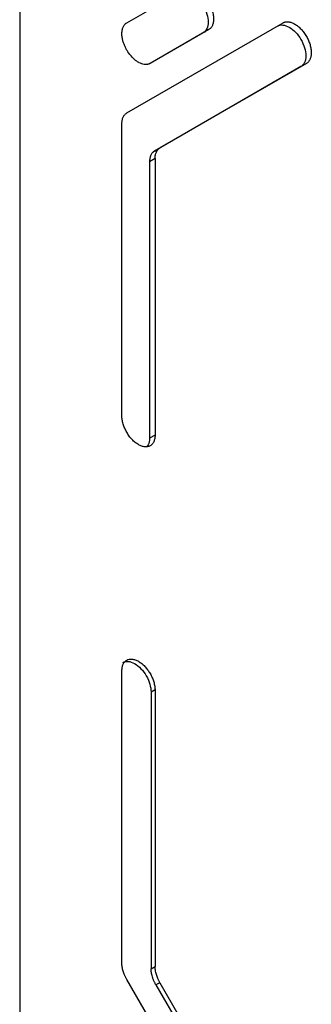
# Model space of a CAD drawing. Header units: millimetres. Extents: x 155473 to 158085, y 111018 to 114514.
# Tile 73 of 181: x 157826 to 157863, y 111686 to 111812. Entities that reach past the tile are written whole.
import ezdxf

# ---------------------------------------------------------------- set-up
doc = ezdxf.new("R2010")
doc.units = ezdxf.units.MM

msp = doc.modelspace()

# ---------------------------------------------------------------- linework, layer by layer
at = {"color": 7, "linetype": 'Continuous', "lineweight": 25}
for p, q in [((157825.98, 112099.38), (157825.98, 111405.12)), ((157839.69, 111811.5), (157847.19, 111815.83)), ((157839.69, 111799.95), (157859.69, 111811.5)), ((157850.19, 111810.63), (157842.69, 111806.3)), ((157849.48, 111810.22), (157842.69, 111806.3)), ((157850.19, 111810.63), (157849.48, 111810.22)), ((157861.98, 111805.89), (157843.22, 111795.06)), ((157862.69, 111806.3), (157843.93, 111795.47)), ((157862.69, 111806.3), (157861.98, 111805.89)), ((157839.07, 111761.13), (157839.07, 111798.58)), ((157843.22, 111795.06), (157843.93, 111795.47)), ((157843.31, 111794.1), (157842.6, 111793.69)), ((157842.6, 111793.69), (157842.6, 111758.27)), ((157843.31, 111794.1), (157843.31, 111758.68)), ((157843.31, 111758.68), (157842.6, 111758.27)), ((157839.07, 111691.02), (157839.07, 111728.47)), ((157843.31, 111726.02), (157842.81, 111725.73)), ((157842.81, 111725.73), (157842.81, 111690.31)), ((157843.31, 111726.02), (157843.31, 111690.6)), ((157842.81, 111690.31), (157843.31, 111690.6)), ((157859.69, 111654.29), (157839.69, 111688.93)), ((157843.93, 111688.51), (157843.43, 111688.22)), ((157843.43, 111688.22), (157862.18, 111655.73)), ((157843.93, 111688.51), (157862.69, 111656.02))]:
    msp.add_line(p, q, dxfattribs=at)
for points, knots in [([(157847.19, 111815.83), (157847.21, 111815.84), (157847.26, 111815.87), (157847.34, 111815.9), (157847.42, 111815.93), (157847.54, 111815.95), (157847.69, 111815.97), (157847.94, 111815.96), (157848.27, 111815.89), (157848.69, 111815.69), (157849.1, 111815.41), (157849.5, 111815.04), (157849.87, 111814.59), (157850.2, 111814.1), (157850.46, 111813.57), (157850.66, 111813.03), (157850.78, 111812.5), (157850.82, 111812), (157850.78, 111811.54), (157850.68, 111811.21), (157850.56, 111810.99), (157850.45, 111810.85), (157850.33, 111810.72), (157850.23, 111810.66), (157850.19, 111810.63)], [0, 0, 0, 0, 0.015651, 0.031272, 0.046901, 0.062574, 0.093823, 0.12513, 0.18761, 0.25009, 0.31257, 0.375049, 0.437529, 0.500009, 0.562489, 0.624969, 0.687449, 0.749929, 0.812409, 0.874889, 0.906137, 0.937444, 0.968707, 1, 1, 1, 1]), ([(157846.48, 111815.42), (157846.68, 111815.53), (157846.91, 111815.58), (157847.42, 111815.53), (157847.7, 111815.43), (157848.26, 111815.11), (157848.54, 111814.89), (157849.05, 111814.34), (157849.28, 111814.03), (157849.68, 111813.35), (157849.83, 111812.98), (157850.05, 111812.27), (157850.1, 111811.92), (157850.1, 111811.28), (157850.05, 111810.99), (157849.83, 111810.52), (157849.68, 111810.34), (157849.48, 111810.22)], [0, 0, 0, 0, 0.125, 0.125, 0.25, 0.25, 0.375, 0.375, 0.5, 0.5, 0.625, 0.625, 0.75, 0.75, 0.875, 0.875, 1, 1, 1, 1]), ([(157839.07, 111810.12), (157839.07, 111810.16), (157839.07, 111810.24), (157839.08, 111810.36), (157839.09, 111810.47), (157839.11, 111810.61), (157839.15, 111810.78), (157839.22, 111810.97), (157839.31, 111811.14), (157839.42, 111811.28), (157839.54, 111811.4), (157839.64, 111811.47), (157839.69, 111811.5)], [0, 0, 0, 0, 0.062545, 0.124969, 0.187423, 0.250056, 0.374929, 0.500037, 0.62491, 0.750018, 0.874951, 1, 1, 1, 1]), ([(157858.98, 111811.09), (157859.18, 111811.2), (157859.41, 111811.25), (157859.92, 111811.2), (157860.2, 111811.1), (157860.76, 111810.78), (157861.04, 111810.56), (157861.55, 111810.02), (157861.78, 111809.7), (157862.18, 111809.02), (157862.33, 111808.66), (157862.55, 111807.94), (157862.6, 111807.59), (157862.6, 111806.95), (157862.55, 111806.66), (157862.33, 111806.19), (157862.18, 111806.01), (157861.98, 111805.89)], [0, 0, 0, 0, 0.125, 0.125, 0.25, 0.25, 0.375, 0.375, 0.5, 0.5, 0.625, 0.625, 0.75, 0.75, 0.875, 0.875, 1, 1, 1, 1]), ([(157859.69, 111811.5), (157859.71, 111811.51), (157859.76, 111811.54), (157859.84, 111811.57), (157859.92, 111811.6), (157860.04, 111811.63), (157860.19, 111811.64), (157860.44, 111811.63), (157860.77, 111811.56), (157861.19, 111811.37), (157861.6, 111811.08), (157862, 111810.71), (157862.37, 111810.27), (157862.7, 111809.77), (157862.96, 111809.25), (157863.16, 111808.71), (157863.28, 111808.17), (157863.32, 111807.67), (157863.28, 111807.21), (157863.18, 111806.88), (157863.06, 111806.66), (157862.95, 111806.52), (157862.83, 111806.39), (157862.73, 111806.33), (157862.69, 111806.3)], [0, 0, 0, 0, 0.015651, 0.031272, 0.046901, 0.062574, 0.093823, 0.12513, 0.18761, 0.25009, 0.31257, 0.375049, 0.437529, 0.500009, 0.562489, 0.624969, 0.687449, 0.749929, 0.812409, 0.874889, 0.906137, 0.937444, 0.968707, 1, 1, 1, 1]), ([(157842.69, 111806.3), (157842.66, 111806.28), (157842.6, 111806.25), (157842.5, 111806.21), (157842.4, 111806.19), (157842.3, 111806.17), (157842.13, 111806.15), (157841.9, 111806.17), (157841.6, 111806.25), (157841.29, 111806.38), (157840.88, 111806.63), (157840.36, 111807.08), (157839.91, 111807.65), (157839.61, 111808.16), (157839.42, 111808.55), (157839.26, 111808.96), (157839.16, 111809.32), (157839.1, 111809.62), (157839.07, 111809.88), (157839.07, 111810.04), (157839.07, 111810.12)], [0, 0, 0, 0, 0.0251069, 0.0500891, 0.0750338, 0.1000286, 0.1251605, 0.1876542, 0.2502264, 0.3127201, 0.3752923, 0.5000156, 0.6247389, 0.6872325, 0.7498047, 0.8122984, 0.8748706, 0.9166307, 0.9582051, 1, 1, 1, 1]), ([(157839.07, 111798.58), (157839.07, 111798.62), (157839.07, 111798.69), (157839.08, 111798.81), (157839.09, 111798.92), (157839.11, 111799.07), (157839.15, 111799.24), (157839.22, 111799.42), (157839.31, 111799.59), (157839.42, 111799.73), (157839.54, 111799.86), (157839.64, 111799.92), (157839.69, 111799.95)], [0, 0, 0, 0, 0.062545, 0.124969, 0.187423, 0.250056, 0.374929, 0.500037, 0.62491, 0.750018, 0.874951, 1, 1, 1, 1]), ([(157843.22, 111795.06), (157843.2, 111795.05), (157843.15, 111795.02), (157843.08, 111794.97), (157843.02, 111794.91), (157842.94, 111794.82), (157842.85, 111794.7), (157842.76, 111794.54), (157842.69, 111794.35), (157842.64, 111794.15), (157842.61, 111793.93), (157842.6, 111793.77), (157842.6, 111793.69)], [0, 0, 0, 0, 0.0625455, 0.1249694, 0.1874226, 0.2500559, 0.3749293, 0.5000371, 0.6249105, 0.7500182, 0.8749506, 1, 1, 1, 1]), ([(157843.31, 111794.1), (157843.31, 111794.14), (157843.31, 111794.22), (157843.32, 111794.33), (157843.33, 111794.44), (157843.35, 111794.59), (157843.4, 111794.76), (157843.47, 111794.94), (157843.56, 111795.11), (157843.66, 111795.25), (157843.79, 111795.38), (157843.88, 111795.44), (157843.93, 111795.47)], [0, 0, 0, 0, 0.062545, 0.124969, 0.187423, 0.250056, 0.374929, 0.500037, 0.62491, 0.750018, 0.874951, 1, 1, 1, 1]), ([(157843.31, 111758.68), (157843.31, 111758.64), (157843.31, 111758.56), (157843.3, 111758.45), (157843.29, 111758.33), (157843.26, 111758.19), (157843.22, 111758.02), (157843.13, 111757.77), (157842.96, 111757.51), (157842.7, 111757.29), (157842.37, 111757.17), (157842, 111757.16), (157841.6, 111757.25), (157841.19, 111757.44), (157840.77, 111757.73), (157840.37, 111758.1), (157840, 111758.54), (157839.68, 111759.03), (157839.41, 111759.56), (157839.25, 111760.01), (157839.15, 111760.37), (157839.1, 111760.63), (157839.07, 111760.89), (157839.07, 111761.05), (157839.07, 111761.13)], [0, 0, 0, 0, 0.015651, 0.031272, 0.046901, 0.062574, 0.093823, 0.12513, 0.18761, 0.25009, 0.31257, 0.375049, 0.437529, 0.500009, 0.562489, 0.624969, 0.687449, 0.749929, 0.812409, 0.874889, 0.906137, 0.937444, 0.968707, 1, 1, 1, 1]), ([(157842.6, 111758.27), (157842.58, 111757.95), (157842.56, 111757.51), (157842.33, 111757.29), (157842.26, 111757.23)], [0, 0, 0, 0, 0.722344, 1, 1, 1, 1]), ([(157839.07, 111728.47), (157839.07, 111728.51), (157839.07, 111728.59), (157839.08, 111728.7), (157839.09, 111728.82), (157839.11, 111728.96), (157839.15, 111729.13), (157839.25, 111729.38), (157839.41, 111729.64), (157839.68, 111729.86), (157840, 111729.98), (157840.37, 111729.99), (157840.77, 111729.9), (157841.19, 111729.71), (157841.6, 111729.42), (157842, 111729.05), (157842.37, 111728.61), (157842.7, 111728.12), (157842.96, 111727.59), (157843.13, 111727.14), (157843.22, 111726.78), (157843.27, 111726.52), (157843.3, 111726.26), (157843.31, 111726.1), (157843.31, 111726.02)], [0, 0, 0, 0, 0.015651, 0.031272, 0.046901, 0.062574, 0.093823, 0.12513, 0.18761, 0.25009, 0.31257, 0.375049, 0.437529, 0.500009, 0.562489, 0.624969, 0.687449, 0.749929, 0.812409, 0.874889, 0.906137, 0.937444, 0.968707, 1, 1, 1, 1]), ([(157839.19, 111729.55), (157839.4, 111729.63), (157839.84, 111729.78), (157840.69, 111729.46), (157841.52, 111728.8), (157842.22, 111727.84), (157842.71, 111726.75), (157842.77, 111726.07), (157842.81, 111725.73)], [0, 0, 0, 0, 0.1666383, 0.3333106, 0.499983, 0.6666553, 0.8333277, 1, 1, 1, 1]), ([(157839.69, 111688.93), (157839.66, 111688.98), (157839.61, 111689.06), (157839.55, 111689.19), (157839.48, 111689.32), (157839.4, 111689.5), (157839.31, 111689.72), (157839.22, 111689.99), (157839.15, 111690.26), (157839.1, 111690.52), (157839.07, 111690.78), (157839.07, 111690.94), (157839.07, 111691.02)], [0, 0, 0, 0, 0.062545, 0.124969, 0.187423, 0.250056, 0.374929, 0.500037, 0.62491, 0.750018, 0.874951, 1, 1, 1, 1]), ([(157843.43, 111688.22), (157843.4, 111688.27), (157843.34, 111688.37), (157843.27, 111688.52), (157843.2, 111688.67), (157843.13, 111688.82), (157843.07, 111688.98), (157843.02, 111689.13), (157842.95, 111689.32), (157842.89, 111689.55), (157842.84, 111689.81), (157842.81, 111690.07), (157842.81, 111690.23), (157842.81, 111690.31)], [0, 0, 0, 0, 0.071977, 0.143396, 0.214483, 0.285466, 0.356572, 0.42803, 0.500065, 0.625616, 0.749973, 0.874361, 1, 1, 1, 1]), ([(157843.93, 111688.51), (157843.91, 111688.56), (157843.86, 111688.64), (157843.79, 111688.77), (157843.73, 111688.9), (157843.65, 111689.08), (157843.56, 111689.3), (157843.47, 111689.57), (157843.4, 111689.84), (157843.35, 111690.1), (157843.31, 111690.36), (157843.31, 111690.52), (157843.31, 111690.6)], [0, 0, 0, 0, 0.0625455, 0.1249694, 0.1874226, 0.2500559, 0.3749293, 0.5000371, 0.6249105, 0.7500182, 0.8749506, 1, 1, 1, 1])]:
    msp.add_open_spline(points, degree=3, knots=knots, dxfattribs=at)

doc.saveas('drawing.dxf')
